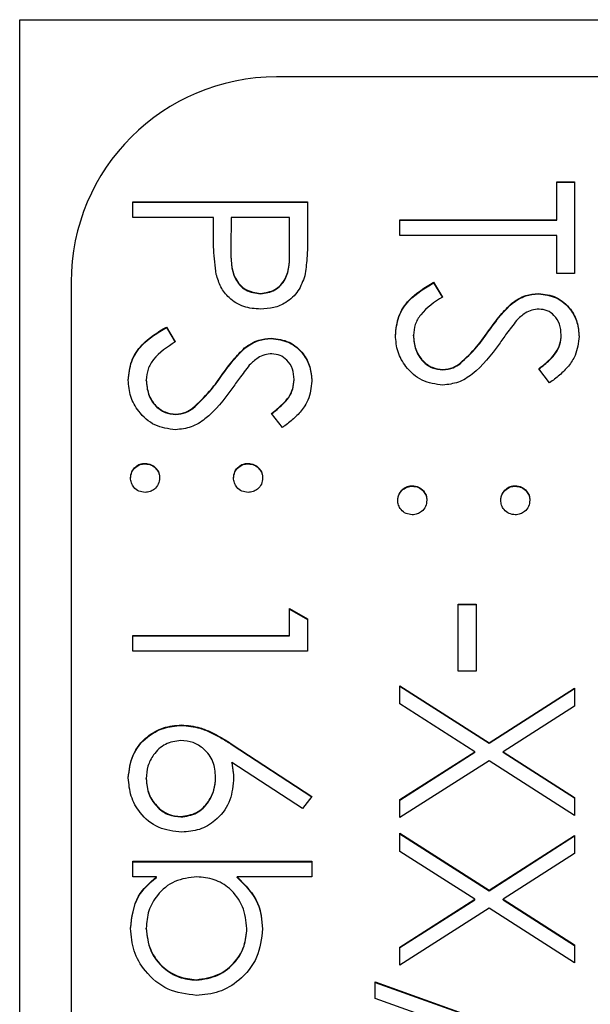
# Model space of a CAD drawing. Header units: millimetres. Extents: x 321 to 2529, y 215 to 2037.
# Tile 48 of 57: x 2209.73 to 2215.28, y 1191.15 to 1200.74. Entities that reach past the tile are written whole.
import ezdxf

# ---------------------------------------------------------------- set-up
doc = ezdxf.new("R2010")
doc.units = ezdxf.units.MM

msp = doc.modelspace()

# ---------------------------------------------------------------- linework, layer by layer
at = {"color": 7, "linetype": 'Continuous', "lineweight": 25}
for p, q in [((2209.7273, 1152.5571), (2209.7273, 1200.7385)), ((2209.7273, 1200.7385), (2230.7273, 1200.7385)), ((2223.8273, 1200.1811), (2212.2273, 1200.1811)), ((2214.953, 1199.1602), (2215.1273, 1199.1602)), ((2214.953, 1198.7901), (2214.953, 1199.1602)), ((2214.953, 1199.1559), (2215.1273, 1199.1559)), ((2215.1273, 1199.1602), (2215.1273, 1198.2675)), ((2210.8273, 1198.8119), (2210.8273, 1198.9643)), ((2210.8273, 1198.9643), (2212.5273, 1198.9643)), ((2210.8273, 1198.9599), (2212.5273, 1198.9599)), ((2212.5273, 1198.9643), (2212.5273, 1198.6312)), ((2211.6119, 1198.8119), (2210.8273, 1198.8119)), ((2211.6119, 1198.6904), (2211.6119, 1198.8119)), ((2211.7863, 1198.8119), (2211.7826, 1198.5145)), ((2212.353, 1198.8119), (2211.7863, 1198.8119)), ((2212.353, 1198.5012), (2212.353, 1198.8119)), ((2213.4273, 1198.7901), (2214.953, 1198.7901)), ((2213.4273, 1198.6377), (2213.4273, 1198.7901)), ((2213.4273, 1198.7857), (2214.953, 1198.7857)), ((2214.953, 1198.7857), (2214.953, 1198.7901)), ((2214.953, 1198.6377), (2213.4273, 1198.6377)), ((2214.953, 1198.2675), (2214.953, 1198.6377)), ((2211.7826, 1198.5088), (2211.7826, 1198.5033)), ((2212.353, 1198.4969), (2212.353, 1198.5012)), ((2215.1273, 1198.2675), (2214.953, 1198.2675)), ((2210.2273, 1198.183), (2210.2273, 1142.2366)), ((2213.7553, 1198.1804), (2213.8414, 1198.0368)), ((2213.7553, 1198.176), (2213.7553, 1198.1804)), ((2213.7553, 1198.176), (2213.8414, 1198.0325)), ((2212.0707, 1198.0672), (2212.0707, 1198.0715)), ((2214.7742, 1198.0672), (2214.7742, 1198.0715)), ((2214.5154, 1197.9722), (2214.5154, 1197.9766)), ((2211.1553, 1197.7449), (2211.2414, 1197.6014)), ((2211.1553, 1197.7406), (2211.1553, 1197.7449)), ((2211.1553, 1197.7406), (2211.2414, 1197.597)), ((2213.5581, 1197.6596), (2213.5581, 1197.664)), ((2214.2841, 1197.6939), (2214.2841, 1197.6983)), ((2214.9966, 1197.6657), (2214.9966, 1197.6701)), ((2212.1742, 1197.6317), (2212.1742, 1197.6361)), ((2211.9154, 1197.5368), (2211.9154, 1197.5411)), ((2214.0131, 1197.3877), (2214.0131, 1197.3921)), ((2211.6841, 1197.2585), (2211.6841, 1197.2628)), ((2213.8462, 1197.3268), (2213.8462, 1197.3312)), ((2214.8832, 1197.2006), (2214.7786, 1197.3384)), ((2210.9581, 1197.2241), (2210.9581, 1197.2285)), ((2212.3966, 1197.2302), (2212.3966, 1197.2346)), ((2211.2462, 1196.8914), (2211.2462, 1196.8957)), ((2211.4131, 1196.9523), (2211.4131, 1196.9566)), ((2212.2832, 1196.7651), (2212.1786, 1196.9029)), ((2210.9472, 1196.4123), (2210.9472, 1196.4167)), ((2211.9498, 1196.4123), (2211.9498, 1196.4167)), ((2213.5472, 1196.1946), (2213.5472, 1196.199)), ((2214.5498, 1196.1946), (2214.5498, 1196.199)), ((2212.353, 1194.7401), (2212.353, 1195.0014)), ((2212.353, 1195.0014), (2212.5273, 1194.9017)), ((2212.353, 1194.997), (2212.5273, 1194.8973)), ((2213.994, 1194.3917), (2213.994, 1195.045)), ((2213.994, 1195.045), (2214.1684, 1195.045)), ((2213.994, 1195.0406), (2214.1684, 1195.0406)), ((2214.1684, 1195.045), (2214.1684, 1194.3917)), ((2212.5273, 1194.9017), (2212.5273, 1194.5877)), ((2210.8273, 1194.7401), (2212.353, 1194.7401)), ((2210.8273, 1194.5877), (2210.8273, 1194.7401)), ((2210.8273, 1194.7357), (2212.353, 1194.7357)), ((2212.353, 1194.7357), (2212.353, 1194.7401)), ((2212.5273, 1194.5877), (2210.8273, 1194.5877)), ((2214.1684, 1194.3917), (2213.994, 1194.3917)), ((2213.4273, 1194.2502), (2214.2944, 1193.6956)), ((2213.4273, 1194.0743), (2213.4273, 1194.2502)), ((2213.4273, 1194.2458), (2214.2944, 1193.6913)), ((2214.2944, 1193.6956), (2215.1273, 1194.2284)), ((2214.2944, 1193.6913), (2215.1273, 1194.2241)), ((2215.1273, 1194.2284), (2215.1273, 1194.0525)), ((2214.1568, 1193.6079), (2213.4273, 1194.0743)), ((2215.1273, 1194.0525), (2214.4319, 1193.6079)), ((2211.3014, 1193.8648), (2211.3014, 1193.8692)), ((2211.7952, 1193.6793), (2212.5709, 1193.1724)), ((2211.7952, 1193.6749), (2211.7952, 1193.6793)), ((2211.7952, 1193.6749), (2212.5686, 1193.1695)), ((2214.2944, 1193.6913), (2214.2944, 1193.6956)), ((2213.4273, 1193.1414), (2214.1568, 1193.6079)), ((2213.4273, 1193.1371), (2214.1568, 1193.6035)), ((2214.2944, 1193.5198), (2213.4273, 1192.9655)), ((2214.1568, 1193.6035), (2214.1568, 1193.6079)), ((2215.1273, 1192.9873), (2214.2944, 1193.5198)), ((2214.4319, 1193.6079), (2215.1273, 1193.1632)), ((2214.4319, 1193.6035), (2214.4319, 1193.6079)), ((2214.4319, 1193.6035), (2215.1273, 1193.1588)), ((2212.4786, 1193.055), (2211.7918, 1193.5038)), ((2211.7918, 1193.4994), (2211.7918, 1193.5038)), ((2210.9581, 1193.3422), (2210.9581, 1193.3466)), ((2211.6337, 1193.3555), (2211.6337, 1193.3598)), ((2212.5709, 1193.1724), (2212.4786, 1193.055)), ((2213.4273, 1192.9655), (2213.4273, 1193.1414)), ((2215.1273, 1193.1632), (2215.1273, 1192.9873)), ((2211.2952, 1192.972), (2211.2952, 1192.9764)), ((2213.4273, 1192.8131), (2214.2944, 1192.2586)), ((2213.4273, 1192.6372), (2213.4273, 1192.8131)), ((2213.4273, 1192.8087), (2214.2944, 1192.2542)), ((2214.2944, 1192.2586), (2215.1273, 1192.7913)), ((2214.2944, 1192.2542), (2215.1273, 1192.787)), ((2215.1273, 1192.7913), (2215.1273, 1192.6155)), ((2214.1568, 1192.1708), (2213.4273, 1192.6372)), ((2215.1273, 1192.6155), (2214.4319, 1192.1708)), ((2210.8273, 1192.5409), (2212.5709, 1192.5409)), ((2210.8273, 1192.3885), (2210.8273, 1192.5409)), ((2210.8273, 1192.5366), (2212.5709, 1192.5366)), ((2212.5709, 1192.5409), (2212.5709, 1192.3885)), ((2211.0572, 1192.3885), (2210.8273, 1192.3885)), ((2211.0572, 1192.3841), (2211.0572, 1192.3885)), ((2212.5709, 1192.3885), (2211.8442, 1192.3885)), ((2211.8442, 1192.3841), (2211.8442, 1192.3885)), ((2214.2944, 1192.2542), (2214.2944, 1192.2586)), ((2213.4273, 1191.7043), (2214.1568, 1192.1708)), ((2213.4273, 1191.7), (2214.1568, 1192.1664)), ((2214.2944, 1192.0827), (2213.4273, 1191.5285)), ((2214.1568, 1192.1664), (2214.1568, 1192.1708)), ((2215.1273, 1191.5502), (2214.2944, 1192.0827)), ((2214.4319, 1192.1708), (2215.1273, 1191.7261)), ((2214.4319, 1192.1664), (2214.4319, 1192.1708)), ((2214.4319, 1192.1664), (2215.1273, 1191.7217)), ((2210.9581, 1191.884), (2210.9581, 1191.8884)), ((2211.9389, 1191.8816), (2211.9389, 1191.886)), ((2213.4273, 1191.5285), (2213.4273, 1191.7043)), ((2215.1273, 1191.7261), (2215.1273, 1191.5502)), ((2211.4461, 1191.3825), (2211.4461, 1191.3869)), ((2213.1876, 1191.3651), (2215.1709, 1190.6548)), ((2213.1876, 1191.2046), (2213.1876, 1191.3651)), ((2213.1876, 1191.3608), (2215.1709, 1190.6504)), ((2215.1709, 1190.4942), (2213.1876, 1191.2046))]:
    msp.add_line(p, q, dxfattribs=at)
msp.add_arc((2212.2264, 1198.182), 1.999, 89.97257, 179.97254, dxfattribs=at)
for points, knots in [([(2211.6399, 1198.258), (2211.6297, 1198.3384), (2211.6117, 1198.482), (2211.6119, 1198.6267), (2211.6119, 1198.6904)], [0, 0, 0, 0, 0.559694, 1, 1, 1, 1]), ([(2212.5273, 1198.6312), (2212.5276, 1198.5586), (2212.528, 1198.429), (2212.5098, 1198.3008), (2212.5018, 1198.2444)], [0, 0, 0, 0, 0.560314, 1, 1, 1, 1]), ([(2211.7826, 1198.5145), (2211.7822, 1198.411), (2211.7818, 1198.2815), (2211.8668, 1198.1562), (2211.9449, 1198.0908), (2212.0205, 1198.0792), (2212.0707, 1198.0715)], [0, 0, 0, 0, 0.499721, 0.62535, 0.751083, 1, 1, 1, 1]), ([(2211.7826, 1198.5101), (2211.7822, 1198.4066), (2211.7818, 1198.2772), (2211.8668, 1198.1518), (2211.9449, 1198.0864), (2212.0205, 1198.0749), (2212.0707, 1198.0672)], [0, 0, 0, 0, 0.4997206, 0.6253498, 0.7510825, 1, 1, 1, 1]), ([(2212.0707, 1198.0715), (2212.1194, 1198.0792), (2212.1929, 1198.0908), (2212.2695, 1198.1534), (2212.3556, 1198.2733), (2212.3541, 1198.4), (2212.353, 1198.5012)], [0, 0, 0, 0, 0.248969, 0.374729, 0.500383, 1, 1, 1, 1]), ([(2212.0707, 1198.0672), (2212.1194, 1198.0749), (2212.1929, 1198.0865), (2212.2695, 1198.149), (2212.3556, 1198.2689), (2212.3541, 1198.3956), (2212.353, 1198.4969)], [0, 0, 0, 0, 0.248969, 0.374729, 0.500383, 1, 1, 1, 1]), ([(2212.0713, 1197.9191), (2212.0153, 1197.9232), (2211.9033, 1197.9312), (2211.7669, 1198.0163), (2211.6789, 1198.132), (2211.6529, 1198.216), (2211.6399, 1198.258)], [0, 0, 0, 0, 0.280099, 0.559324, 0.779458, 1, 1, 1, 1]), ([(2212.5018, 1198.2444), (2212.4831, 1198.1928), (2212.4459, 1198.0896), (2212.3309, 1197.9829), (2212.2003, 1197.9266), (2212.1143, 1197.9216), (2212.0713, 1197.9191)], [0, 0, 0, 0, 0.279705, 0.559381, 0.779509, 1, 1, 1, 1]), ([(2213.3837, 1197.664), (2213.39, 1197.7268), (2213.4026, 1197.8524), (2213.5308, 1198.046), (2213.6701, 1198.1294), (2213.7553, 1198.1804)], [0, 0, 0, 0, 0.27988, 0.559666, 1, 1, 1, 1]), ([(2213.3837, 1197.6596), (2213.39, 1197.7224), (2213.4026, 1197.8481), (2213.5308, 1198.0416), (2213.6701, 1198.125), (2213.7553, 1198.176)], [0, 0, 0, 0, 0.27988, 0.559666, 1, 1, 1, 1]), ([(2213.8414, 1198.0368), (2213.7638, 1197.9864), (2213.6555, 1197.916), (2213.5694, 1197.7721), (2213.5619, 1197.7), (2213.5581, 1197.664)], [0, 0, 0, 0, 0.559321, 0.779782, 1, 1, 1, 1]), ([(2214.5154, 1197.9766), (2214.5595, 1198.0065), (2214.6382, 1198.06), (2214.7326, 1198.068), (2214.7742, 1198.0715)], [0, 0, 0, 0, 0.55984, 1, 1, 1, 1]), ([(2214.5154, 1197.9722), (2214.5595, 1198.0022), (2214.6382, 1198.0556), (2214.7326, 1198.0636), (2214.7742, 1198.0672)], [0, 0, 0, 0, 0.55984, 1, 1, 1, 1]), ([(2214.7742, 1198.0715), (2214.8345, 1198.0642), (2214.9552, 1198.0495), (2215.0862, 1197.9335), (2215.1588, 1197.7948), (2215.1669, 1197.7003), (2215.1709, 1197.6531)], [0, 0, 0, 0, 0.279553, 0.558798, 0.779378, 1, 1, 1, 1]), ([(2214.7742, 1198.0672), (2214.8345, 1198.0598), (2214.9552, 1198.0451), (2215.0862, 1197.9291), (2215.1588, 1197.7904), (2215.1669, 1197.6959), (2215.1709, 1197.6487)], [0, 0, 0, 0, 0.279553, 0.558798, 0.779378, 1, 1, 1, 1]), ([(2214.2841, 1197.6983), (2214.3233, 1197.7537), (2214.3932, 1197.8525), (2214.4781, 1197.9387), (2214.5154, 1197.9766)], [0, 0, 0, 0, 0.5604127, 1, 1, 1, 1]), ([(2214.2841, 1197.6939), (2214.3233, 1197.7493), (2214.3932, 1197.8481), (2214.4781, 1197.9343), (2214.5154, 1197.9722)], [0, 0, 0, 0, 0.560413, 1, 1, 1, 1]), ([(2214.7813, 1197.9191), (2214.7576, 1197.9171), (2214.7102, 1197.9132), (2214.632, 1197.8764), (2214.5883, 1197.8334), (2214.5617, 1197.8072)], [0, 0, 0, 0, 0.279946, 0.559774, 1, 1, 1, 1]), ([(2214.9966, 1197.6701), (2214.9939, 1197.7046), (2214.9886, 1197.7735), (2214.9356, 1197.8564), (2214.8628, 1197.9108), (2214.8085, 1197.9163), (2214.7813, 1197.9191)], [0, 0, 0, 0, 0.280274, 0.559931, 0.77992, 1, 1, 1, 1]), ([(2210.7837, 1197.2285), (2210.79, 1197.2913), (2210.8026, 1197.417), (2210.9308, 1197.6105), (2211.0701, 1197.6939), (2211.1553, 1197.7449)], [0, 0, 0, 0, 0.27988, 0.559666, 1, 1, 1, 1]), ([(2210.7837, 1197.2241), (2210.79, 1197.2869), (2210.8026, 1197.4126), (2210.9308, 1197.6062), (2211.0701, 1197.6896), (2211.1553, 1197.7406)], [0, 0, 0, 0, 0.27988, 0.559666, 1, 1, 1, 1]), ([(2214.5617, 1197.8072), (2214.5291, 1197.7653), (2214.471, 1197.6905), (2214.4164, 1197.613), (2214.3924, 1197.5789)], [0, 0, 0, 0, 0.559906, 1, 1, 1, 1]), ([(2213.8438, 1197.1788), (2213.7743, 1197.1883), (2213.635, 1197.2073), (2213.4869, 1197.3431), (2213.397, 1197.4999), (2213.3882, 1197.6093), (2213.3837, 1197.664)], [0, 0, 0, 0, 0.279183, 0.559085, 0.779446, 1, 1, 1, 1]), ([(2213.5581, 1197.664), (2213.5627, 1197.6183), (2213.5718, 1197.5271), (2213.6405, 1197.4155), (2213.7385, 1197.3447), (2213.8103, 1197.3357), (2213.8462, 1197.3312)], [0, 0, 0, 0, 0.280276, 0.560148, 0.780153, 1, 1, 1, 1]), ([(2213.5581, 1197.6596), (2213.5627, 1197.6139), (2213.5718, 1197.5227), (2213.6405, 1197.4111), (2213.7385, 1197.3403), (2213.8103, 1197.3313), (2213.8462, 1197.3268)], [0, 0, 0, 0, 0.280276, 0.560148, 0.780153, 1, 1, 1, 1]), ([(2214.0131, 1197.3921), (2214.0691, 1197.4445), (2214.1693, 1197.538), (2214.249, 1197.6493), (2214.2841, 1197.6983)], [0, 0, 0, 0, 0.559496, 1, 1, 1, 1]), ([(2214.0131, 1197.3877), (2214.0691, 1197.4401), (2214.1693, 1197.5336), (2214.249, 1197.6449), (2214.2841, 1197.6939)], [0, 0, 0, 0, 0.559496, 1, 1, 1, 1]), ([(2214.7786, 1197.3384), (2214.8152, 1197.3677), (2214.8754, 1197.4161), (2214.9481, 1197.4958), (2214.9895, 1197.579), (2214.9942, 1197.6397), (2214.9966, 1197.6701)], [0, 0, 0, 0, 0.340409, 0.560482, 0.78018, 1, 1, 1, 1]), ([(2214.7786, 1197.334), (2214.8152, 1197.3633), (2214.8754, 1197.4117), (2214.9481, 1197.4914), (2214.9895, 1197.5746), (2214.9942, 1197.6353), (2214.9966, 1197.6657)], [0, 0, 0, 0, 0.340409, 0.560482, 0.78018, 1, 1, 1, 1]), ([(2215.1709, 1197.6531), (2215.1634, 1197.5895), (2215.151, 1197.4846), (2215.0694, 1197.3611), (2214.9816, 1197.2747), (2214.916, 1197.2253), (2214.8832, 1197.2006)], [0, 0, 0, 0, 0.338729, 0.558835, 0.779344, 1, 1, 1, 1]), ([(2211.2414, 1197.6014), (2211.1638, 1197.5509), (2211.0555, 1197.4805), (2210.9694, 1197.3366), (2210.9619, 1197.2645), (2210.9581, 1197.2285)], [0, 0, 0, 0, 0.559321, 0.779782, 1, 1, 1, 1]), ([(2211.9154, 1197.5411), (2211.9595, 1197.5711), (2212.0382, 1197.6245), (2212.1326, 1197.6325), (2212.1742, 1197.6361)], [0, 0, 0, 0, 0.55984, 1, 1, 1, 1]), ([(2211.9154, 1197.5368), (2211.9595, 1197.5667), (2212.0382, 1197.6202), (2212.1326, 1197.6282), (2212.1742, 1197.6317)], [0, 0, 0, 0, 0.55984, 1, 1, 1, 1]), ([(2212.1742, 1197.6361), (2212.2345, 1197.6287), (2212.3552, 1197.614), (2212.4862, 1197.498), (2212.5588, 1197.3593), (2212.5669, 1197.2648), (2212.5709, 1197.2176)], [0, 0, 0, 0, 0.279553, 0.558798, 0.779378, 1, 1, 1, 1]), ([(2212.1742, 1197.6317), (2212.2345, 1197.6243), (2212.3552, 1197.6096), (2212.4862, 1197.4936), (2212.5588, 1197.3549), (2212.5669, 1197.2605), (2212.5709, 1197.2132)], [0, 0, 0, 0, 0.279553, 0.558798, 0.779378, 1, 1, 1, 1]), ([(2214.3924, 1197.5789), (2214.3135, 1197.4725), (2214.2036, 1197.3242), (2213.999, 1197.1979), (2213.8955, 1197.1852), (2213.8438, 1197.1788)], [0, 0, 0, 0, 0.560115, 0.780284, 1, 1, 1, 1]), ([(2211.6841, 1197.2628), (2211.7233, 1197.3182), (2211.7932, 1197.417), (2211.8781, 1197.5032), (2211.9154, 1197.5411)], [0, 0, 0, 0, 0.560413, 1, 1, 1, 1]), ([(2211.6841, 1197.2585), (2211.7233, 1197.3138), (2211.7932, 1197.4126), (2211.8781, 1197.4989), (2211.9154, 1197.5368)], [0, 0, 0, 0, 0.560413, 1, 1, 1, 1]), ([(2212.1813, 1197.4836), (2212.1576, 1197.4817), (2212.1102, 1197.4777), (2212.032, 1197.4409), (2211.9883, 1197.398), (2211.9617, 1197.3717)], [0, 0, 0, 0, 0.279946, 0.559774, 1, 1, 1, 1]), ([(2212.3966, 1197.2346), (2212.3939, 1197.2691), (2212.3886, 1197.338), (2212.3356, 1197.4209), (2212.2628, 1197.4753), (2212.2085, 1197.4809), (2212.1813, 1197.4836)], [0, 0, 0, 0, 0.2802743, 0.5599314, 0.7799201, 1, 1, 1, 1]), ([(2211.9617, 1197.3717), (2211.9291, 1197.3298), (2211.871, 1197.255), (2211.8164, 1197.1775), (2211.7924, 1197.1434)], [0, 0, 0, 0, 0.559906, 1, 1, 1, 1]), ([(2213.8462, 1197.3312), (2213.8801, 1197.3354), (2213.9407, 1197.3429), (2213.9909, 1197.3771), (2214.0131, 1197.3921)], [0, 0, 0, 0, 0.5589902, 1, 1, 1, 1]), ([(2213.8462, 1197.3268), (2213.8801, 1197.331), (2213.9407, 1197.3385), (2213.9909, 1197.3727), (2214.0131, 1197.3877)], [0, 0, 0, 0, 0.55899, 1, 1, 1, 1]), ([(2211.4131, 1196.9566), (2211.4691, 1197.009), (2211.5693, 1197.1025), (2211.649, 1197.2138), (2211.6841, 1197.2628)], [0, 0, 0, 0, 0.559496, 1, 1, 1, 1]), ([(2211.4131, 1196.9523), (2211.4691, 1197.0046), (2211.5693, 1197.0981), (2211.649, 1197.2094), (2211.6841, 1197.2585)], [0, 0, 0, 0, 0.559496, 1, 1, 1, 1]), ([(2211.2438, 1196.7433), (2211.1743, 1196.7528), (2211.035, 1196.7718), (2210.8869, 1196.9076), (2210.797, 1197.0644), (2210.7882, 1197.1738), (2210.7837, 1197.2285)], [0, 0, 0, 0, 0.279183, 0.559085, 0.779446, 1, 1, 1, 1]), ([(2210.9581, 1197.2285), (2210.9627, 1197.1828), (2210.9718, 1197.0916), (2211.0405, 1196.98), (2211.1385, 1196.9092), (2211.2103, 1196.9002), (2211.2462, 1196.8957)], [0, 0, 0, 0, 0.280276, 0.560148, 0.780153, 1, 1, 1, 1]), ([(2210.9581, 1197.2241), (2210.9627, 1197.1784), (2210.9718, 1197.0872), (2211.0405, 1196.9757), (2211.1385, 1196.9048), (2211.2103, 1196.8958), (2211.2462, 1196.8914)], [0, 0, 0, 0, 0.280276, 0.560148, 0.780153, 1, 1, 1, 1]), ([(2212.1786, 1196.9029), (2212.2152, 1196.9322), (2212.2754, 1196.9806), (2212.3481, 1197.0603), (2212.3895, 1197.1435), (2212.3942, 1197.2042), (2212.3966, 1197.2346)], [0, 0, 0, 0, 0.340409, 0.560482, 0.78018, 1, 1, 1, 1]), ([(2212.1786, 1196.8985), (2212.2152, 1196.9279), (2212.2754, 1196.9762), (2212.3481, 1197.0559), (2212.3895, 1197.1391), (2212.3942, 1197.1999), (2212.3966, 1197.2302)], [0, 0, 0, 0, 0.340409, 0.560482, 0.78018, 1, 1, 1, 1]), ([(2212.5709, 1197.2176), (2212.5634, 1197.154), (2212.551, 1197.0491), (2212.4694, 1196.9257), (2212.3816, 1196.8392), (2212.316, 1196.7898), (2212.2832, 1196.7651)], [0, 0, 0, 0, 0.338729, 0.558835, 0.779344, 1, 1, 1, 1]), ([(2211.7924, 1197.1434), (2211.7135, 1197.037), (2211.6036, 1196.8887), (2211.399, 1196.7624), (2211.2955, 1196.7497), (2211.2438, 1196.7433)], [0, 0, 0, 0, 0.560115, 0.780284, 1, 1, 1, 1]), ([(2211.2462, 1196.8957), (2211.2801, 1196.8999), (2211.3407, 1196.9074), (2211.3909, 1196.9416), (2211.4131, 1196.9566)], [0, 0, 0, 0, 0.55899, 1, 1, 1, 1]), ([(2211.2462, 1196.8914), (2211.2801, 1196.8955), (2211.3407, 1196.903), (2211.3909, 1196.9372), (2211.4131, 1196.9523)], [0, 0, 0, 0, 0.55899, 1, 1, 1, 1]), ([(2210.8055, 1196.2752), (2210.8081, 1196.296), (2210.8133, 1196.3377), (2210.8517, 1196.3837), (2210.898, 1196.4121), (2210.9308, 1196.4152), (2210.9472, 1196.4167)], [0, 0, 0, 0, 0.279581, 0.559143, 0.779575, 1, 1, 1, 1]), ([(2210.8055, 1196.2708), (2210.8081, 1196.2916), (2210.8133, 1196.3333), (2210.8517, 1196.3793), (2210.898, 1196.4078), (2210.9308, 1196.4108), (2210.9472, 1196.4123)], [0, 0, 0, 0, 0.279581, 0.559143, 0.779575, 1, 1, 1, 1]), ([(2210.9472, 1196.4167), (2210.9681, 1196.4142), (2211.0099, 1196.4093), (2211.0561, 1196.3708), (2211.0845, 1196.3244), (2211.0874, 1196.2916), (2211.0889, 1196.2752)], [0, 0, 0, 0, 0.279576, 0.559284, 0.779552, 1, 1, 1, 1]), ([(2210.9472, 1196.4123), (2210.9681, 1196.4099), (2211.0099, 1196.4049), (2211.0561, 1196.3665), (2211.0845, 1196.32), (2211.0874, 1196.2872), (2211.0889, 1196.2708)], [0, 0, 0, 0, 0.279576, 0.559284, 0.779552, 1, 1, 1, 1]), ([(2211.8081, 1196.2752), (2211.8105, 1196.2961), (2211.8154, 1196.3379), (2211.8541, 1196.3839), (2211.9005, 1196.4124), (2211.9333, 1196.4153), (2211.9498, 1196.4167)], [0, 0, 0, 0, 0.279647, 0.559299, 0.779615, 1, 1, 1, 1]), ([(2211.8081, 1196.2708), (2211.8105, 1196.2917), (2211.8154, 1196.3335), (2211.8541, 1196.3796), (2211.9005, 1196.408), (2211.9333, 1196.4109), (2211.9498, 1196.4123)], [0, 0, 0, 0, 0.279647, 0.559299, 0.779615, 1, 1, 1, 1]), ([(2211.9498, 1196.4167), (2211.9706, 1196.4141), (2212.0123, 1196.409), (2212.0584, 1196.3705), (2212.0868, 1196.3243), (2212.0899, 1196.2915), (2212.0914, 1196.2752)], [0, 0, 0, 0, 0.279585, 0.559454, 0.779697, 1, 1, 1, 1]), ([(2211.9498, 1196.4123), (2211.9706, 1196.4098), (2212.0123, 1196.4046), (2212.0584, 1196.3662), (2212.0868, 1196.3199), (2212.0899, 1196.2872), (2212.0914, 1196.2708)], [0, 0, 0, 0, 0.2795852, 0.5594544, 0.7796968, 1, 1, 1, 1]), ([(2210.9472, 1196.1337), (2210.9263, 1196.1361), (2210.8845, 1196.1411), (2210.8385, 1196.1797), (2210.81, 1196.226), (2210.807, 1196.2588), (2210.8055, 1196.2752)], [0, 0, 0, 0, 0.279469, 0.559358, 0.779674, 1, 1, 1, 1]), ([(2211.0889, 1196.2752), (2211.0865, 1196.2542), (2211.0817, 1196.2124), (2211.0427, 1196.1666), (2210.9966, 1196.1376), (2210.9637, 1196.135), (2210.9472, 1196.1337)], [0, 0, 0, 0, 0.279602, 0.559212, 0.779475, 1, 1, 1, 1]), ([(2211.9498, 1196.1337), (2211.9288, 1196.136), (2211.8869, 1196.1407), (2211.841, 1196.1796), (2211.8122, 1196.2259), (2211.8095, 1196.2587), (2211.8081, 1196.2752)], [0, 0, 0, 0, 0.2795175, 0.5593264, 0.7795441, 1, 1, 1, 1]), ([(2212.0914, 1196.2752), (2212.0891, 1196.2542), (2212.0843, 1196.2124), (2212.0453, 1196.1666), (2211.9992, 1196.1376), (2211.9662, 1196.135), (2211.9498, 1196.1337)], [0, 0, 0, 0, 0.279602, 0.559212, 0.779475, 1, 1, 1, 1]), ([(2213.4055, 1196.0574), (2213.4081, 1196.0783), (2213.4133, 1196.1199), (2213.4517, 1196.166), (2213.498, 1196.1944), (2213.5308, 1196.1975), (2213.5472, 1196.199)], [0, 0, 0, 0, 0.279581, 0.559143, 0.779575, 1, 1, 1, 1]), ([(2213.4055, 1196.0531), (2213.4081, 1196.0739), (2213.4133, 1196.1155), (2213.4517, 1196.1616), (2213.498, 1196.19), (2213.5308, 1196.1931), (2213.5472, 1196.1946)], [0, 0, 0, 0, 0.2795812, 0.5591432, 0.7795754, 1, 1, 1, 1]), ([(2213.5472, 1196.199), (2213.5681, 1196.1965), (2213.6099, 1196.1915), (2213.6561, 1196.1531), (2213.6845, 1196.1067), (2213.6874, 1196.0739), (2213.6889, 1196.0574)], [0, 0, 0, 0, 0.2795762, 0.5592837, 0.7795524, 1, 1, 1, 1]), ([(2213.5472, 1196.1946), (2213.5681, 1196.1921), (2213.6099, 1196.1872), (2213.6561, 1196.1487), (2213.6845, 1196.1023), (2213.6874, 1196.0695), (2213.6889, 1196.0531)], [0, 0, 0, 0, 0.279576, 0.559284, 0.779552, 1, 1, 1, 1]), ([(2214.4081, 1196.0574), (2214.4105, 1196.0783), (2214.4154, 1196.1201), (2214.4541, 1196.1662), (2214.5005, 1196.1946), (2214.5333, 1196.1975), (2214.5498, 1196.199)], [0, 0, 0, 0, 0.279647, 0.559299, 0.779615, 1, 1, 1, 1]), ([(2214.4081, 1196.0531), (2214.4105, 1196.074), (2214.4154, 1196.1157), (2214.4541, 1196.1618), (2214.5005, 1196.1903), (2214.5333, 1196.1932), (2214.5498, 1196.1946)], [0, 0, 0, 0, 0.279647, 0.559299, 0.779615, 1, 1, 1, 1]), ([(2214.5498, 1196.199), (2214.5706, 1196.1964), (2214.6123, 1196.1912), (2214.6584, 1196.1528), (2214.6868, 1196.1065), (2214.6899, 1196.0738), (2214.6914, 1196.0574)], [0, 0, 0, 0, 0.279585, 0.559454, 0.779697, 1, 1, 1, 1]), ([(2214.5498, 1196.1946), (2214.5706, 1196.192), (2214.6123, 1196.1869), (2214.6584, 1196.1484), (2214.6868, 1196.1021), (2214.6899, 1196.0694), (2214.6914, 1196.0531)], [0, 0, 0, 0, 0.279585, 0.559454, 0.779697, 1, 1, 1, 1]), ([(2213.5472, 1195.9159), (2213.5263, 1195.9184), (2213.4845, 1195.9233), (2213.4385, 1195.962), (2213.41, 1196.0083), (2213.407, 1196.0411), (2213.4055, 1196.0574)], [0, 0, 0, 0, 0.279469, 0.559358, 0.779674, 1, 1, 1, 1]), ([(2213.6889, 1196.0574), (2213.6865, 1196.0365), (2213.6817, 1195.9946), (2213.6427, 1195.9489), (2213.5966, 1195.9198), (2213.5637, 1195.9172), (2213.5472, 1195.9159)], [0, 0, 0, 0, 0.279602, 0.559212, 0.779475, 1, 1, 1, 1]), ([(2214.5498, 1195.9159), (2214.5288, 1195.9183), (2214.4869, 1195.9229), (2214.441, 1195.9619), (2214.4122, 1196.0081), (2214.4095, 1196.041), (2214.4081, 1196.0574)], [0, 0, 0, 0, 0.279517, 0.559326, 0.779544, 1, 1, 1, 1]), ([(2214.6914, 1196.0574), (2214.6891, 1196.0365), (2214.6843, 1195.9946), (2214.6453, 1195.9489), (2214.5992, 1195.9198), (2214.5662, 1195.9172), (2214.5498, 1195.9159)], [0, 0, 0, 0, 0.279602, 0.559212, 0.779475, 1, 1, 1, 1]), ([(2210.7837, 1193.3547), (2210.7929, 1193.4307), (2210.8111, 1193.5826), (2210.9492, 1193.7542), (2211.1224, 1193.8514), (2211.2417, 1193.8633), (2211.3014, 1193.8692)], [0, 0, 0, 0, 0.27967, 0.559085, 0.779558, 1, 1, 1, 1]), ([(2210.7837, 1193.3504), (2210.7929, 1193.4264), (2210.8111, 1193.5782), (2210.9492, 1193.7498), (2211.1224, 1193.8471), (2211.2417, 1193.8589), (2211.3014, 1193.8648)], [0, 0, 0, 0, 0.27967, 0.559085, 0.779558, 1, 1, 1, 1]), ([(2211.3014, 1193.8692), (2211.3621, 1193.8632), (2211.4623, 1193.8532), (2211.592, 1193.7993), (2211.6959, 1193.7433), (2211.7621, 1193.7006), (2211.7952, 1193.6793)], [0, 0, 0, 0, 0.339374, 0.559486, 0.779731, 1, 1, 1, 1]), ([(2211.3014, 1193.8648), (2211.3621, 1193.8588), (2211.4623, 1193.8489), (2211.592, 1193.7949), (2211.6959, 1193.7389), (2211.7621, 1193.6963), (2211.7952, 1193.6749)], [0, 0, 0, 0, 0.339374, 0.559486, 0.779731, 1, 1, 1, 1]), ([(2211.2952, 1193.7167), (2211.243, 1193.7095), (2211.1385, 1193.6949), (2211.0306, 1193.5889), (2210.9674, 1193.4695), (2210.9612, 1193.3876), (2210.9581, 1193.3466)], [0, 0, 0, 0, 0.279059, 0.55882, 0.779303, 1, 1, 1, 1]), ([(2211.6337, 1193.3598), (2211.6293, 1193.4116), (2211.6205, 1193.515), (2211.5309, 1193.6336), (2211.4168, 1193.7056), (2211.3358, 1193.713), (2211.2952, 1193.7167)], [0, 0, 0, 0, 0.280127, 0.559515, 0.779719, 1, 1, 1, 1]), ([(2211.7918, 1193.5038), (2211.7969, 1193.4711), (2211.806, 1193.4128), (2211.8075, 1193.3538), (2211.8081, 1193.3279)], [0, 0, 0, 0, 0.55991, 1, 1, 1, 1]), ([(2211.7918, 1193.4994), (2211.7969, 1193.4667), (2211.806, 1193.4084), (2211.8075, 1193.3495), (2211.8081, 1193.3235)], [0, 0, 0, 0, 0.55991, 1, 1, 1, 1]), ([(2211.3044, 1192.824), (2211.2266, 1192.8328), (2211.071, 1192.8503), (2210.8987, 1192.9953), (2210.8009, 1193.1721), (2210.7895, 1193.2939), (2210.7837, 1193.3547)], [0, 0, 0, 0, 0.279631, 0.55896, 0.779478, 1, 1, 1, 1]), ([(2210.9581, 1193.3466), (2210.9633, 1193.2944), (2210.9738, 1193.1901), (2211.0609, 1193.0691), (2211.1721, 1192.9893), (2211.2542, 1192.9807), (2211.2952, 1192.9764)], [0, 0, 0, 0, 0.280018, 0.559853, 0.779987, 1, 1, 1, 1]), ([(2210.9581, 1193.3422), (2210.9633, 1193.29), (2210.9738, 1193.1858), (2211.0609, 1193.0647), (2211.1721, 1192.9849), (2211.2542, 1192.9763), (2211.2952, 1192.972)], [0, 0, 0, 0, 0.280018, 0.559853, 0.779987, 1, 1, 1, 1]), ([(2211.2952, 1192.9764), (2211.3485, 1192.9843), (2211.4553, 1193), (2211.5628, 1193.1114), (2211.6249, 1193.2343), (2211.6308, 1193.318), (2211.6337, 1193.3598)], [0, 0, 0, 0, 0.278754, 0.558605, 0.779147, 1, 1, 1, 1]), ([(2211.2952, 1192.972), (2211.3485, 1192.9799), (2211.4553, 1192.9956), (2211.5628, 1193.107), (2211.6249, 1193.2299), (2211.6308, 1193.3136), (2211.6337, 1193.3555)], [0, 0, 0, 0, 0.278754, 0.558605, 0.779147, 1, 1, 1, 1]), ([(2211.8081, 1193.3279), (2211.7996, 1193.2535), (2211.7826, 1193.1046), (2211.6463, 1192.939), (2211.48, 1192.8387), (2211.363, 1192.8289), (2211.3044, 1192.824)], [0, 0, 0, 0, 0.279638, 0.559326, 0.779527, 1, 1, 1, 1]), ([(2210.8055, 1191.887), (2210.8185, 1191.9988), (2210.8416, 1192.1987), (2210.9912, 1192.3304), (2211.0572, 1192.3885)], [0, 0, 0, 0, 0.558922, 1, 1, 1, 1]), ([(2210.8055, 1191.8827), (2210.8185, 1191.9944), (2210.8416, 1192.1943), (2210.9912, 1192.3261), (2211.0572, 1192.3841)], [0, 0, 0, 0, 0.558922, 1, 1, 1, 1]), ([(2211.4509, 1192.3885), (2211.3772, 1192.3804), (2211.23, 1192.364), (2211.0674, 1192.2273), (2210.972, 1192.0615), (2210.9627, 1191.9461), (2210.9581, 1191.8884)], [0, 0, 0, 0, 0.2796393, 0.5591919, 0.7795122, 1, 1, 1, 1]), ([(2211.9389, 1191.886), (2211.9299, 1191.9588), (2211.9119, 1192.1043), (2211.7877, 1192.2743), (2211.6233, 1192.3735), (2211.5084, 1192.3835), (2211.4509, 1192.3885)], [0, 0, 0, 0, 0.2797865, 0.559477, 0.7796267, 1, 1, 1, 1]), ([(2211.8442, 1192.3885), (2211.9229, 1192.3089), (2212.0635, 1192.1666), (2212.0829, 1191.9692), (2212.0914, 1191.8823)], [0, 0, 0, 0, 0.559294, 1, 1, 1, 1]), ([(2211.8442, 1192.3841), (2211.9229, 1192.3045), (2212.0635, 1192.1622), (2212.0829, 1191.9649), (2212.0914, 1191.8779)], [0, 0, 0, 0, 0.559294, 1, 1, 1, 1]), ([(2211.4461, 1191.2345), (2211.3507, 1191.2462), (2211.1598, 1191.2696), (2210.9524, 1191.4498), (2210.8247, 1191.6624), (2210.8119, 1191.8121), (2210.8055, 1191.887)], [0, 0, 0, 0, 0.279433, 0.559216, 0.779559, 1, 1, 1, 1]), ([(2210.9581, 1191.8884), (2210.9666, 1191.8157), (2210.9835, 1191.6703), (2211.1128, 1191.5051), (2211.2748, 1191.4055), (2211.389, 1191.3931), (2211.4461, 1191.3869)], [0, 0, 0, 0, 0.279756, 0.559279, 0.779725, 1, 1, 1, 1]), ([(2210.9581, 1191.884), (2210.9666, 1191.8113), (2210.9835, 1191.6659), (2211.1128, 1191.5007), (2211.2748, 1191.4011), (2211.389, 1191.3887), (2211.4461, 1191.3825)], [0, 0, 0, 0, 0.279756, 0.559279, 0.779725, 1, 1, 1, 1]), ([(2211.4461, 1191.3869), (2211.5185, 1191.3973), (2211.6635, 1191.418), (2211.8259, 1191.5508), (2211.922, 1191.7147), (2211.9332, 1191.8289), (2211.9389, 1191.886)], [0, 0, 0, 0, 0.279403, 0.559104, 0.779552, 1, 1, 1, 1]), ([(2212.0914, 1191.8823), (2212.0803, 1191.7869), (2212.0581, 1191.5961), (2211.8825, 1191.3852), (2211.6712, 1191.2538), (2211.5212, 1191.2409), (2211.4461, 1191.2345)], [0, 0, 0, 0, 0.279577, 0.559334, 0.779604, 1, 1, 1, 1]), ([(2211.4461, 1191.3825), (2211.5185, 1191.3929), (2211.6635, 1191.4136), (2211.8259, 1191.5464), (2211.922, 1191.7103), (2211.9332, 1191.8245), (2211.9389, 1191.8816)], [0, 0, 0, 0, 0.279403, 0.559104, 0.779552, 1, 1, 1, 1])]:
    msp.add_open_spline(points, degree=3, knots=knots, dxfattribs=at)

doc.saveas('drawing.dxf')
